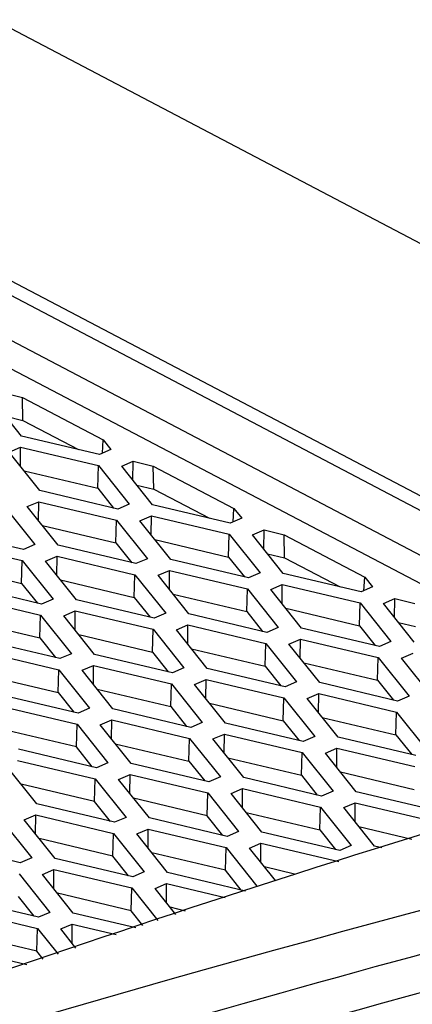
# Model space of a CAD drawing. Header units: millimetres. Extents: x -945 to 1227, y -951 to 1232.
# Tile 64 of 171: x 1095 to 1107, y -518 to -488. Entities that reach past the tile are written whole.
import ezdxf

# ---------------------------------------------------------------- set-up
doc = ezdxf.new("R2010")
doc.units = ezdxf.units.MM

msp = doc.modelspace()

# ---------------------------------------------------------------- linework, layer by layer
at = {"color": 7, "linetype": 'Continuous', "lineweight": 25}
for p, q in [((1130.132, -506.763), (1093.7, -487.616)), ((1119.845, -509.222), (1083.062, -489.89)), ((1082.768, -490.186), (1119.299, -509.385)), ((1083.336, -491.886), (1117.599, -509.893)), ((1116.524, -510.214), (1083.323, -492.766)), ((1094.562, -500.593), (1093.603, -499.391)), ((1093.961, -499.237), (1094.584, -499.385)), ((1094.584, -499.385), (1097.095, -500.705)), ((1094.6, -500.102), (1094.584, -499.385)), ((1094.071, -499.976), (1094.6, -500.102)), ((1094.6, -500.102), (1096.334, -501.013)), ((1096.985, -501.168), (1094.562, -500.593)), ((1097.074, -501.129), (1097.095, -500.705)), ((1097.095, -500.705), (1097.342, -501.014)), ((1094.171, -501.091), (1094.529, -500.937)), ((1094.523, -501.532), (1094.529, -500.937)), ((1094.529, -500.937), (1096.951, -501.512)), ((1097.342, -501.014), (1096.985, -501.168)), ((1095.13, -502.293), (1094.171, -501.091)), ((1097.676, -501.531), (1098.034, -501.378)), ((1098.028, -501.972), (1098.034, -501.378)), ((1098.034, -501.378), (1098.657, -501.525)), ((1094.639, -501.677), (1096.93, -502.22)), ((1096.93, -502.22), (1096.951, -501.512)), ((1096.951, -501.512), (1097.91, -502.714)), ((1098.635, -502.733), (1097.676, -501.531)), ((1098.657, -501.525), (1101.168, -502.845)), ((1098.673, -502.242), (1098.657, -501.525)), ((1097.553, -502.868), (1095.13, -502.293)), ((1096.93, -502.22), (1097.422, -502.837)), ((1098.143, -502.117), (1098.673, -502.242)), ((1098.673, -502.242), (1100.407, -503.154)), ((1094.014, -502.772), (1094.973, -503.974)), ((1094.739, -502.791), (1095.097, -502.638)), ((1095.698, -503.993), (1094.739, -502.791)), ((1095.091, -503.232), (1095.097, -502.638)), ((1095.097, -502.638), (1097.519, -503.212)), ((1097.91, -502.714), (1097.553, -502.868)), ((1101.057, -503.308), (1098.635, -502.733)), ((1101.147, -503.27), (1101.168, -502.845)), ((1101.168, -502.845), (1101.415, -503.155)), ((1097.498, -503.921), (1097.519, -503.212)), ((1097.519, -503.212), (1098.478, -504.415)), ((1098.244, -503.231), (1098.602, -503.078)), ((1098.596, -503.672), (1098.602, -503.078)), ((1098.602, -503.078), (1101.024, -503.652)), ((1101.415, -503.155), (1101.057, -503.308)), ((1095.207, -503.377), (1097.498, -503.921)), ((1099.203, -504.434), (1098.244, -503.231)), ((1101.749, -503.671), (1102.107, -503.518)), ((1102.101, -504.112), (1102.107, -503.518)), ((1102.107, -503.518), (1102.73, -503.666)), ((1094.616, -504.128), (1092.194, -503.553)), ((1098.711, -503.817), (1101.003, -504.361)), ((1101.003, -504.361), (1101.024, -503.652)), ((1101.024, -503.652), (1101.983, -504.855)), ((1102.708, -504.874), (1101.749, -503.671)), ((1102.73, -503.666), (1105.241, -504.986)), ((1102.746, -504.383), (1102.73, -503.666)), ((1092.16, -503.898), (1094.582, -504.472)), ((1094.973, -503.974), (1094.616, -504.128)), ((1098.12, -504.568), (1095.698, -503.993)), ((1097.498, -503.921), (1097.99, -504.537)), ((1095.307, -504.491), (1095.665, -504.338)), ((1095.659, -504.932), (1095.665, -504.338)), ((1095.665, -504.338), (1098.087, -504.912)), ((1098.478, -504.415), (1098.12, -504.568)), ((1101.625, -505.008), (1099.203, -504.434)), ((1101.003, -504.361), (1101.495, -504.977)), ((1102.216, -504.257), (1102.746, -504.383)), ((1102.746, -504.383), (1104.479, -505.294)), ((1092.27, -504.637), (1094.561, -505.181)), ((1094.561, -505.181), (1094.582, -504.472)), ((1094.582, -504.472), (1095.541, -505.675)), ((1096.266, -505.694), (1095.307, -504.491)), ((1098.066, -505.621), (1098.087, -504.912)), ((1098.087, -504.912), (1099.046, -506.115)), ((1098.812, -504.931), (1099.17, -504.778)), ((1099.771, -506.134), (1098.812, -504.931)), ((1099.164, -505.372), (1099.17, -504.778)), ((1099.17, -504.778), (1101.592, -505.353)), ((1101.983, -504.855), (1101.625, -505.008)), ((1105.13, -505.448), (1102.708, -504.874)), ((1105.219, -505.41), (1105.241, -504.986)), ((1105.241, -504.986), (1105.488, -505.295)), ((1095.184, -505.828), (1092.762, -505.253)), ((1094.561, -505.181), (1095.053, -505.797)), ((1095.775, -505.077), (1098.066, -505.621)), ((1101.571, -506.061), (1101.592, -505.353)), ((1101.592, -505.353), (1102.551, -506.555)), ((1102.317, -505.372), (1102.675, -505.218)), ((1103.276, -506.574), (1102.317, -505.372)), ((1102.669, -505.812), (1102.675, -505.218)), ((1102.675, -505.218), (1105.097, -505.793)), ((1105.488, -505.295), (1105.13, -505.448)), ((1092.728, -505.598), (1095.15, -506.172)), ((1095.541, -505.675), (1095.184, -505.828)), ((1098.066, -505.621), (1098.558, -506.237)), ((1099.279, -505.517), (1101.571, -506.061)), ((1105.822, -505.812), (1106.179, -505.658)), ((1106.173, -506.253), (1106.179, -505.658)), ((1106.179, -505.658), (1106.803, -505.806)), ((1098.688, -506.268), (1096.266, -505.694)), ((1102.784, -505.957), (1105.076, -506.501)), ((1105.076, -506.501), (1105.097, -505.793)), ((1105.097, -505.793), (1106.056, -506.995)), ((1106.781, -507.014), (1105.822, -505.812)), ((1095.129, -506.881), (1095.15, -506.172)), ((1095.15, -506.172), (1096.109, -507.375)), ((1095.875, -506.191), (1096.233, -506.038)), ((1096.834, -507.394), (1095.875, -506.191)), ((1096.227, -506.632), (1096.233, -506.038)), ((1096.233, -506.038), (1098.655, -506.613)), ((1099.046, -506.115), (1098.688, -506.268)), ((1102.193, -506.708), (1099.771, -506.134)), ((1101.571, -506.061), (1102.063, -506.677)), ((1092.838, -506.337), (1095.129, -506.881)), ((1099.38, -506.632), (1099.738, -506.478)), ((1099.732, -507.072), (1099.738, -506.478)), ((1099.738, -506.478), (1102.16, -507.053)), ((1102.551, -506.555), (1102.193, -506.708)), ((1105.698, -507.149), (1103.276, -506.574)), ((1105.076, -506.501), (1105.568, -507.118)), ((1106.289, -506.398), (1106.818, -506.523)), ((1095.129, -506.881), (1095.621, -507.497)), ((1096.342, -506.777), (1098.634, -507.321)), ((1098.634, -507.321), (1098.655, -506.613)), ((1098.655, -506.613), (1099.614, -507.815)), ((1100.339, -507.834), (1099.38, -506.632)), ((1095.752, -507.528), (1093.33, -506.954)), ((1102.139, -507.761), (1102.16, -507.053)), ((1102.16, -507.053), (1103.119, -508.255)), ((1102.885, -507.072), (1103.243, -506.918)), ((1103.844, -508.274), (1102.885, -507.072)), ((1103.236, -507.513), (1103.243, -506.918)), ((1103.243, -506.918), (1105.665, -507.493)), ((1106.056, -506.995), (1105.698, -507.149)), ((1093.296, -507.298), (1095.718, -507.873)), ((1096.109, -507.375), (1095.752, -507.528)), ((1099.256, -507.968), (1096.834, -507.394)), ((1098.634, -507.321), (1099.126, -507.937)), ((1099.847, -507.217), (1102.139, -507.761)), ((1105.644, -508.201), (1105.665, -507.493)), ((1105.665, -507.493), (1106.624, -508.695)), ((1106.39, -507.512), (1106.747, -507.359)), ((1107.349, -508.714), (1106.39, -507.512)), ((1096.443, -507.892), (1096.801, -507.738)), ((1096.795, -508.332), (1096.801, -507.738)), ((1096.801, -507.738), (1099.223, -508.313)), ((1099.614, -507.815), (1099.256, -507.968)), ((1102.139, -507.761), (1102.631, -508.378)), ((1103.352, -507.658), (1105.644, -508.201)), ((1093.406, -508.037), (1095.697, -508.581)), ((1095.697, -508.581), (1095.718, -507.873)), ((1095.718, -507.873), (1096.677, -509.075)), ((1097.402, -509.094), (1096.443, -507.892)), ((1102.761, -508.409), (1100.339, -507.834)), ((1099.202, -509.021), (1099.223, -508.313)), ((1099.223, -508.313), (1100.182, -509.515)), ((1099.948, -508.332), (1100.306, -508.178)), ((1100.907, -509.534), (1099.948, -508.332)), ((1100.3, -508.773), (1100.306, -508.178)), ((1100.306, -508.178), (1102.728, -508.753)), ((1103.119, -508.255), (1102.761, -508.409)), ((1106.266, -508.849), (1103.844, -508.274)), ((1105.644, -508.201), (1106.136, -508.818)), ((1096.32, -509.228), (1093.897, -508.654)), ((1095.697, -508.581), (1096.189, -509.197)), ((1096.911, -508.477), (1099.202, -509.021)), ((1103.453, -508.772), (1103.811, -508.619)), ((1103.804, -509.213), (1103.811, -508.619)), ((1103.811, -508.619), (1106.233, -509.193)), ((1106.624, -508.695), (1106.266, -508.849)), ((1093.864, -508.998), (1096.286, -509.573)), ((1099.202, -509.021), (1099.694, -509.638)), ((1100.415, -508.918), (1102.707, -509.461)), ((1102.707, -509.461), (1102.728, -508.753)), ((1102.728, -508.753), (1103.687, -509.955)), ((1104.412, -509.974), (1103.453, -508.772)), ((1096.677, -509.075), (1096.32, -509.228)), ((1099.824, -509.669), (1097.402, -509.094)), ((1103.92, -509.358), (1106.212, -509.902)), ((1106.212, -509.902), (1106.233, -509.193)), ((1106.233, -509.193), (1107.192, -510.396)), ((1096.265, -510.281), (1096.286, -509.573)), ((1096.286, -509.573), (1097.245, -510.775)), ((1097.011, -509.592), (1097.369, -509.438)), ((1097.97, -510.794), (1097.011, -509.592)), ((1097.363, -510.033), (1097.369, -509.438)), ((1097.369, -509.438), (1099.791, -510.013)), ((1100.182, -509.515), (1099.824, -509.669)), ((1103.329, -510.109), (1100.907, -509.534)), ((1102.707, -509.461), (1103.199, -510.078)), ((1096.265, -510.281), (1093.974, -509.737)), ((1100.516, -510.032), (1100.874, -509.879)), ((1100.868, -510.473), (1100.874, -509.879)), ((1100.874, -509.879), (1103.296, -510.453)), ((1103.687, -509.955), (1103.329, -510.109)), ((1106.834, -510.549), (1104.412, -509.974)), ((1106.212, -509.902), (1106.704, -510.518)), ((1096.757, -510.898), (1096.265, -510.281)), ((1097.478, -510.178), (1099.77, -510.721)), ((1099.77, -510.721), (1099.791, -510.013)), ((1099.791, -510.013), (1100.75, -511.215)), ((1101.475, -511.234), (1100.516, -510.032)), ((1096.888, -510.929), (1094.465, -510.354)), ((1103.275, -511.162), (1103.296, -510.453)), ((1103.296, -510.453), (1104.255, -511.656)), ((1104.021, -510.472), (1104.379, -510.319)), ((1104.98, -511.675), (1104.021, -510.472)), ((1104.372, -510.913), (1104.379, -510.319)), ((1104.379, -510.319), (1106.801, -510.893)), ((1095.033, -512.054), (1094.074, -510.852)), ((1094.432, -510.698), (1096.854, -511.273)), ((1097.245, -510.775), (1096.888, -510.929)), ((1100.392, -511.369), (1097.97, -510.794)), ((1099.77, -510.721), (1100.262, -511.338)), ((1100.983, -510.618), (1103.275, -511.162)), ((1097.579, -511.292), (1097.937, -511.139)), ((1097.931, -511.733), (1097.937, -511.139)), ((1097.937, -511.139), (1100.359, -511.713)), ((1103.275, -511.162), (1103.767, -511.778)), ((1104.488, -511.058), (1106.78, -511.602)), ((1096.833, -511.981), (1094.542, -511.438)), ((1096.833, -511.981), (1096.854, -511.273)), ((1096.854, -511.273), (1097.813, -512.475)), ((1098.538, -512.494), (1097.579, -511.292)), ((1100.75, -511.215), (1100.392, -511.369)), ((1103.897, -511.809), (1101.475, -511.234)), ((1100.338, -512.422), (1100.359, -511.713)), ((1100.359, -511.713), (1101.318, -512.916)), ((1101.084, -511.732), (1101.442, -511.579)), ((1102.043, -512.935), (1101.084, -511.732)), ((1101.435, -512.173), (1101.442, -511.579)), ((1101.442, -511.579), (1103.864, -512.153)), ((1104.255, -511.656), (1103.897, -511.809)), ((1107.402, -512.249), (1104.98, -511.675)), ((1097.455, -512.629), (1095.033, -512.054)), ((1097.325, -512.598), (1096.833, -511.981)), ((1100.338, -512.422), (1098.046, -511.878)), ((1104.589, -512.172), (1104.947, -512.019)), ((1104.94, -512.613), (1104.947, -512.019)), ((1104.947, -512.019), (1107.369, -512.594)), ((1094.642, -512.552), (1095, -512.399)), ((1094.994, -512.993), (1095, -512.399)), ((1095, -512.399), (1097.422, -512.973)), ((1100.83, -513.038), (1100.338, -512.422)), ((1101.551, -512.318), (1103.843, -512.862)), ((1103.843, -512.862), (1103.864, -512.153)), ((1103.864, -512.153), (1104.823, -513.356)), ((1105.548, -513.375), (1104.589, -512.172)), ((1093.917, -512.533), (1094.876, -513.735)), ((1095.601, -513.754), (1094.642, -512.552)), ((1097.813, -512.475), (1097.455, -512.629)), ((1100.96, -513.069), (1098.538, -512.494)), ((1097.401, -513.682), (1097.422, -512.973)), ((1097.422, -512.973), (1098.381, -514.176)), ((1098.147, -512.992), (1098.505, -512.839)), ((1099.106, -514.195), (1098.147, -512.992)), ((1098.499, -513.433), (1098.505, -512.839)), ((1098.505, -512.839), (1100.927, -513.413)), ((1101.318, -512.916), (1100.96, -513.069)), ((1104.465, -513.509), (1102.043, -512.935)), ((1103.843, -512.862), (1104.335, -513.478)), ((1105.056, -512.758), (1106.705, -513.15)), ((1094.519, -513.889), (1092.096, -513.314)), ((1097.401, -513.682), (1095.11, -513.138)), ((1101.652, -513.432), (1102.01, -513.279)), ((1102.004, -513.873), (1102.01, -513.279)), ((1102.01, -513.279), (1104.432, -513.854)), ((1100.906, -514.122), (1098.614, -513.578)), ((1100.906, -514.122), (1100.927, -513.413)), ((1100.927, -513.413), (1101.886, -514.616)), ((1102.46, -514.445), (1101.652, -513.432)), ((1104.823, -513.356), (1104.465, -513.509)), ((1105.773, -513.428), (1105.548, -513.375)), ((1094.876, -513.735), (1094.519, -513.889)), ((1098.023, -514.329), (1095.601, -513.754)), ((1097.893, -514.298), (1097.401, -513.682)), ((1094.485, -514.233), (1095.444, -515.436)), ((1095.21, -514.252), (1095.568, -514.099)), ((1096.169, -515.455), (1095.21, -514.252)), ((1095.562, -514.693), (1095.568, -514.099)), ((1095.568, -514.099), (1097.99, -514.673)), ((1098.381, -514.176), (1098.023, -514.329)), ((1101.528, -514.769), (1099.106, -514.195)), ((1101.398, -514.738), (1100.906, -514.122)), ((1103.061, -514.242), (1102.119, -514.018)), ((1098.715, -514.692), (1099.073, -514.539)), ((1099.067, -515.133), (1099.073, -514.539)), ((1099.073, -514.539), (1100.903, -514.973)), ((1097.969, -515.382), (1095.677, -514.838)), ((1097.969, -515.382), (1097.99, -514.673)), ((1097.99, -514.673), (1098.798, -515.686)), ((1099.357, -515.497), (1098.715, -514.692)), ((1095.087, -515.589), (1092.664, -515.014)), ((1094.956, -515.558), (1094.464, -514.942)), ((1092.631, -515.359), (1095.053, -515.933)), ((1095.444, -515.436), (1095.087, -515.589)), ((1098.118, -515.917), (1096.169, -515.455)), ((1098.337, -515.843), (1097.969, -515.382)), ((1099.665, -515.393), (1099.182, -515.278)), ((1095.778, -515.952), (1096.136, -515.799)), ((1096.13, -516.393), (1096.136, -515.799)), ((1096.136, -515.799), (1097.507, -516.124)), ((1095.032, -516.642), (1092.741, -516.098)), ((1095.032, -516.642), (1095.053, -515.933)), ((1095.053, -515.933), (1095.695, -516.738)), ((1096.254, -516.549), (1095.778, -515.952)), ((1094.722, -517.068), (1093.232, -516.715)), ((1095.234, -516.895), (1095.032, -516.642))]:
    msp.add_line(p, q, dxfattribs=at)
for points, knots in [([(1157.204, -506.657), (1155.205, -506.996), (1153.202, -507.358), (1149.193, -508.105), (1143.173, -509.263), (1129.088, -512.232), (1100.769, -519.232), (1076.281, -527.043), (1059.895, -533.046)], [0, 0, 0, 0, 0.0625, 0.0625, 0.125, 0.25, 0.5, 1, 1, 1, 1]), ([(1085.568, -520.171), (1091.426, -518.13), (1103.747, -513.837), (1116.001, -510.303), (1122.429, -508.449)], [0, 0, 0, 0, 0.475451, 1, 1, 1, 1]), ([(1131.358, -509.443), (1108.574, -514.436), (1085.545, -521.054), (1039.281, -537.456), (1016.046, -547.239), (992.854, -558.546)], [0, 0, 0, 0, 0.5, 0.5, 1, 1, 1, 1]), ([(1133.62, -510.21), (1127.408, -511.569), (1121.181, -513.049), (1108.695, -516.247), (1102.435, -517.967), (1083.618, -523.483), (1071.025, -527.637), (1058.402, -532.261)], [0, 0, 0, 0, 0.25, 0.25, 0.5, 0.5, 1, 1, 1, 1])]:
    msp.add_open_spline(points, degree=3, knots=knots, dxfattribs=at)

doc.saveas('drawing.dxf')
